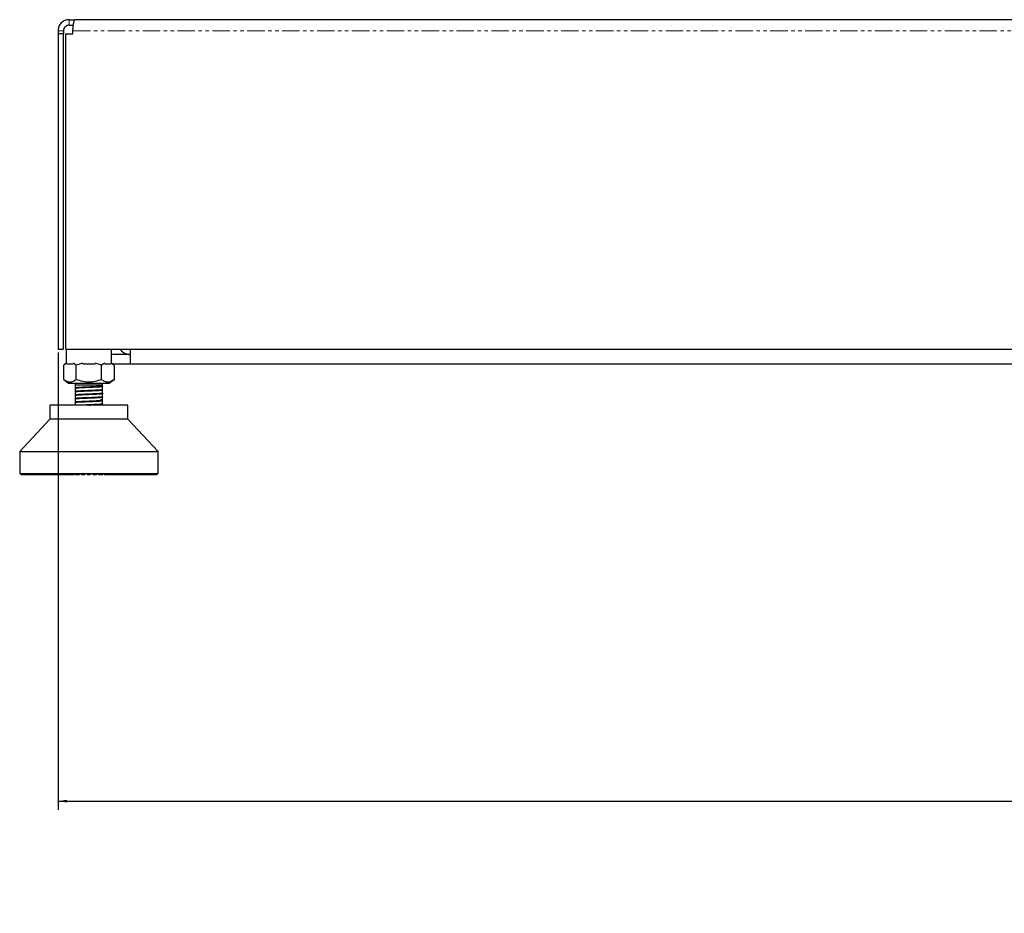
# Model space of a CAD drawing. Header units: millimetres. Extents: x 186 to 9508, y 327 to 8143.
# Tile 39 of 53: x 7040 to 7399, y 327 to 652. Entities that reach past the tile are written whole.
import ezdxf

# ---------------------------------------------------------------- set-up
doc = ezdxf.new("R2010")
doc.units = ezdxf.units.MM
doc.linetypes.add('PHANTOM', pattern=[12.7, 6.35, -1.27, 1.27, -1.27, 1.27, -1.27])
doc.layers.add('COMPONENT_GEOMETRY', color=7, linetype='Continuous')
doc.styles.add('SLDTEXTSTYLE0', font='TXT', dxfattribs={"width": 0.75})
doc.dimstyles.new('SLDDIMSTYLE1', dxfattribs={"dimtxt": 50, "dimasz": 3.302, "dimexe": 0, "dimexo": 0.0625, "dimgap": 12.5, "dimtad": 0, "dimtih": 1, "dimtoh": 1, "dimdec": 1, "dimrnd": 1e-09, "dimzin": 12, "dimdsep": 46, "dimtxsty": 'SLDTEXTSTYLE0', "dimsah": 1, "dimcen": 0.09, "dimadec": 0, "dimazin": 3, "dimtfac": 1, "dimtdec": 1, "dimtofl": 0, "dimtmove": 0, "dimatfit": 3, "dimfxl": 1, "dimfrac": 2, "dimtolj": 1, "dimtzin": 12, "dimarcsym": 0})

# ---------------------------------------------------------------- blocks, each defined once
blk = doc.blocks.new('_D_6')
at = {"layer": 'COMPONENT_GEOMETRY', "color": 7}
for p, q in [((7054.11, 530.85), (7054.11, 364.3)), ((7962.11, 530.85), (7962.11, 364.3)), ((7054.11, 367.47), (7452.7, 367.47)), ((7962.11, 367.47), (7563.53, 367.47))]:
    blk.add_line(p, q, dxfattribs=at)
for points in [[(7054.11, 367.47), (7057.41, 366.96), (7057.41, 367.98)], [(7962.11, 367.47), (7958.81, 367.98), (7958.81, 366.96)]]:
    blk.add_solid(points, dxfattribs=at)
at = {"layer": 'COMPONENT_GEOMETRY', "color": 7, "insert": (7452.7, 392.24), "char_height": 50, "attachment_point": 1, "style": 'SLDTEXTSTYLE0'}
blk.add_mtext('908', dxfattribs=at)

msp = doc.modelspace()

# ---------------------------------------------------------------- linework, layer by layer
at = {"color": 7, "linetype": 'Continuous', "lineweight": 25}
for p, q in [((7058.11, 652.12), (7060.11, 652.12)), ((7058.11, 650.12), (7059.69, 650.12)), ((7956.11, 652.12), (7060.11, 652.12)), ((7054.11, 648.12), (7054.11, 646.92)), ((7054.11, 646.92), (7054.11, 532.12)), ((7056.11, 646.92), (7054.11, 646.92)), ((7056.11, 648.12), (7056.11, 646.92)), ((7056.11, 532.12), (7056.11, 646.92)), ((7056.93, 532.12), (7056.93, 646.92)), ((7056.93, 646.92), (7059.53, 646.92)), ((7059.53, 646.92), (7059.53, 648.12)), ((7054.11, 532.12), (7056.11, 532.12)), ((7056.93, 532.12), (7959.3, 532.12)), ((7057.09, 532.12), (7057.09, 526.97)), ((7073.59, 526.97), (7073.59, 532.12)), ((7080.36, 532.12), (7080.36, 526.62)), ((7080.36, 530.12), (7074.61, 530.12)), ((7057.09, 526.97), (7056.17, 526.25)), ((7057.34, 526.96), (7056.18, 526.25)), ((7056.18, 521.05), (7056.18, 526.25)), ((7059.59, 526.62), (7057.34, 526.62)), ((7060.76, 526.25), (7059.59, 526.96)), ((7063.09, 526.96), (7060.76, 526.25)), ((7060.76, 521.05), (7060.76, 526.25)), ((7067.59, 526.62), (7063.09, 526.62)), ((7069.92, 526.25), (7067.6, 526.96)), ((7071.09, 526.96), (7069.92, 526.25)), ((7069.92, 521.05), (7069.92, 526.25)), ((7073.34, 526.62), (7071.09, 526.62)), ((7074.51, 526.25), (7073.34, 526.96)), ((7074.51, 526.25), (7073.59, 526.97)), ((7074.61, 526.62), (7074, 526.65)), ((7074.51, 526.25), (7074.51, 521.05)), ((7080.36, 526.62), (7074.61, 526.62)), ((7935.86, 526.62), (7080.36, 526.62)), ((7056.17, 521.05), (7057.92, 519.68)), ((7072.76, 519.68), (7074.51, 521.05)), ((7057.92, 519.68), (7072.76, 519.68)), ((7060.28, 518.28), (7060.31, 518.27)), ((7060.34, 519.68), (7060.34, 519.05)), ((7060.34, 519.05), (7060.34, 518)), ((7070.34, 519.05), (7060.34, 519.05)), ((7060.34, 517.92), (7060.34, 516.7)), ((7060.34, 516.62), (7060.34, 515.39)), ((7070.34, 519.05), (7070.34, 519.68)), ((7070.34, 518.65), (7070.34, 519.05)), ((7070.34, 518.9), (7070.34, 518.97)), ((7070.34, 518.57), (7070.34, 518.65)), ((7070.34, 517.35), (7070.34, 518.57)), ((7070.34, 516.05), (7070.34, 517.27)), ((7070.36, 517.32), (7070.41, 517.31)), ((7060.34, 515.32), (7060.34, 514.09)), ((7060.34, 514.02), (7060.34, 512.79)), ((7070.34, 514.74), (7070.34, 515.95)), ((7070.34, 513.44), (7070.34, 514.67)), ((7070.34, 512.14), (7070.34, 513.36)), ((7070.35, 514.72), (7070.41, 514.71)), ((7070.35, 513.42), (7070.41, 513.4)), ((7070.36, 516.02), (7070.41, 516.01)), ((7051.17, 511.74), (7051.17, 506.63)), ((7065.34, 511.74), (7051.17, 511.74)), ((7060.28, 511.77), (7060.31, 511.76)), ((7060.34, 512.71), (7060.34, 511.74)), ((7079.52, 511.74), (7065.34, 511.74)), ((7070.34, 511.74), (7070.34, 512.06)), ((7070.36, 512.12), (7070.41, 512.1)), ((7079.52, 506.63), (7079.52, 511.74)), ((7051.17, 506.63), (7040.13, 494.82)), ((7079.52, 506.63), (7051.17, 506.63)), ((7090.55, 494.82), (7079.52, 506.63)), ((7040.13, 494.82), (7040.13, 486.79)), ((7040.13, 494.82), (7090.55, 494.82)), ((7090.55, 486.79), (7090.55, 494.82)), ((7040.13, 486.79), (7065.34, 486.79)), ((7040.47, 486.79), (7040.47, 486.63)), ((7040.47, 486.63), (7040.63, 486.47)), ((7040.52, 486.63), (7040.52, 486.79)), ((7040.69, 486.47), (7040.52, 486.63)), ((7040.63, 486.47), (7040.69, 486.47)), ((7040.64, 486.79), (7040.64, 486.63)), ((7040.64, 486.63), (7040.78, 486.47)), ((7040.69, 486.47), (7040.78, 486.47)), ((7040.78, 486.63), (7040.78, 486.79)), ((7040.96, 486.47), (7040.78, 486.63)), ((7040.78, 486.47), (7040.96, 486.47)), ((7040.96, 486.47), (7041.14, 486.47)), ((7041.01, 486.79), (7041.01, 486.63)), ((7041.01, 486.63), (7041.14, 486.47)), ((7041.14, 486.47), (7041.44, 486.47)), ((7041.25, 486.63), (7041.25, 486.79)), ((7041.44, 486.47), (7041.25, 486.63)), ((7041.44, 486.47), (7041.7, 486.47)), ((7041.59, 486.79), (7041.59, 486.63)), ((7041.59, 486.63), (7041.7, 486.47)), ((7041.7, 486.47), (7042.13, 486.47)), ((7041.92, 486.63), (7041.92, 486.79)), ((7042.13, 486.47), (7041.92, 486.63)), ((7042.13, 486.47), (7042.47, 486.47)), ((7042.38, 486.79), (7042.38, 486.63)), ((7042.38, 486.63), (7042.47, 486.47)), ((7042.47, 486.47), (7043.01, 486.47)), ((7042.8, 486.63), (7042.8, 486.79)), ((7043.01, 486.47), (7042.8, 486.63)), ((7043.01, 486.47), (7043.43, 486.47)), ((7043.36, 486.79), (7043.36, 486.63)), ((7043.36, 486.63), (7043.43, 486.47)), ((7043.43, 486.47), (7044.08, 486.47)), ((7043.86, 486.63), (7043.86, 486.79)), ((7044.08, 486.47), (7043.86, 486.63)), ((7044.08, 486.47), (7044.58, 486.47)), ((7044.53, 486.79), (7044.53, 486.63)), ((7044.53, 486.63), (7044.58, 486.47)), ((7044.58, 486.47), (7045.33, 486.47)), ((7045.11, 486.63), (7045.11, 486.79)), ((7045.33, 486.47), (7045.11, 486.63)), ((7045.33, 486.47), (7045.91, 486.47)), ((7045.88, 486.79), (7045.88, 486.63)), ((7045.88, 486.63), (7045.91, 486.47)), ((7045.91, 486.47), (7046.76, 486.47)), ((7046.53, 486.63), (7046.53, 486.79)), ((7046.76, 486.47), (7046.53, 486.63)), ((7046.76, 486.47), (7047.4, 486.47)), ((7047.39, 486.79), (7047.39, 486.63)), ((7047.39, 486.63), (7047.4, 486.47)), ((7047.4, 486.47), (7048.34, 486.47)), ((7048.12, 486.63), (7048.12, 486.79)), ((7048.34, 486.47), (7048.12, 486.63)), ((7048.34, 486.47), (7049.05, 486.47)), ((7049.06, 486.63), (7049.05, 486.47)), ((7049.05, 486.47), (7050.07, 486.47)), ((7049.06, 486.79), (7049.06, 486.63)), ((7049.85, 486.63), (7049.85, 486.79)), ((7050.07, 486.47), (7049.85, 486.63)), ((7050.07, 486.47), (7050.83, 486.47)), ((7050.86, 486.63), (7050.83, 486.47)), ((7050.83, 486.47), (7051.93, 486.47)), ((7050.86, 486.79), (7050.86, 486.63)), ((7051.71, 486.63), (7051.71, 486.79)), ((7051.93, 486.47), (7051.71, 486.63)), ((7051.93, 486.47), (7052.74, 486.47)), ((7052.79, 486.63), (7052.74, 486.47)), ((7052.74, 486.47), (7053.9, 486.47)), ((7052.79, 486.79), (7052.79, 486.63)), ((7053.69, 486.63), (7053.69, 486.79)), ((7053.9, 486.47), (7053.69, 486.63)), ((7053.9, 486.47), (7054.75, 486.47)), ((7054.82, 486.63), (7054.75, 486.47)), ((7054.75, 486.47), (7055.97, 486.47)), ((7054.82, 486.79), (7054.82, 486.63)), ((7055.77, 486.63), (7055.77, 486.79)), ((7055.97, 486.47), (7055.77, 486.63)), ((7055.97, 486.47), (7056.86, 486.47)), ((7056.95, 486.63), (7056.86, 486.47)), ((7056.86, 486.47), (7057.89, 486.47)), ((7056.95, 486.79), (7056.95, 486.63)), ((7057.89, 486.47), (7058, 486.5)), ((7057.92, 486.63), (7057.92, 486.79)), ((7058.12, 486.47), (7057.92, 486.63)), ((7058.12, 486.47), (7059.04, 486.47)), ((7059.15, 486.63), (7059.04, 486.47)), ((7059.04, 486.47), (7059.82, 486.47)), ((7059.15, 486.79), (7059.15, 486.63)), ((7059.82, 486.47), (7060.01, 486.63)), ((7060.01, 486.63), (7060.01, 486.79)), ((7060.15, 486.63), (7060.15, 486.79)), ((7060.33, 486.47), (7060.15, 486.63)), ((7060.33, 486.47), (7061.27, 486.47)), ((7061.4, 486.63), (7061.27, 486.47)), ((7061.27, 486.47), (7061.79, 486.47)), ((7061.4, 486.79), (7061.4, 486.63)), ((7061.79, 486.47), (7061.98, 486.63)), ((7061.98, 486.63), (7061.98, 486.79)), ((7062.41, 486.63), (7062.41, 486.79)), ((7062.59, 486.47), (7062.41, 486.63)), ((7062.59, 486.47), (7063.54, 486.47)), ((7063.68, 486.63), (7063.54, 486.47)), ((7063.54, 486.47), (7063.8, 486.47)), ((7063.68, 486.79), (7063.68, 486.63)), ((7063.8, 486.47), (7063.97, 486.63)), ((7063.97, 486.63), (7063.97, 486.79)), ((7064.71, 486.63), (7064.71, 486.79)), ((7064.87, 486.47), (7064.71, 486.63)), ((7064.87, 486.47), (7065.82, 486.47)), ((7065.34, 486.79), (7090.55, 486.79)), ((7065.98, 486.63), (7065.82, 486.47)), ((7065.98, 486.79), (7065.98, 486.63)), ((7066.71, 486.63), (7066.71, 486.79)), ((7066.88, 486.47), (7066.71, 486.63)), ((7066.88, 486.47), (7067.15, 486.47)), ((7067, 486.63), (7067, 486.79)), ((7067.15, 486.47), (7067, 486.63)), ((7067.15, 486.47), (7068.1, 486.47)), ((7068.27, 486.63), (7068.1, 486.47)), ((7068.27, 486.79), (7068.27, 486.63)), ((7068.7, 486.63), (7068.7, 486.79)), ((7068.89, 486.47), (7068.7, 486.63)), ((7068.89, 486.47), (7069.41, 486.47)), ((7069.29, 486.63), (7069.29, 486.79)), ((7069.41, 486.47), (7069.29, 486.63)), ((7069.41, 486.47), (7070.35, 486.47)), ((7070.54, 486.63), (7070.35, 486.47)), ((7070.54, 486.79), (7070.54, 486.63)), ((7070.67, 486.63), (7070.67, 486.79)), ((7070.86, 486.47), (7070.67, 486.63)), ((7070.86, 486.47), (7071.65, 486.47)), ((7071.54, 486.63), (7071.54, 486.79)), ((7071.65, 486.47), (7071.54, 486.63)), ((7071.65, 486.47), (7072.56, 486.47)), ((7072.76, 486.63), (7072.56, 486.47)), ((7072.79, 486.47), (7072.67, 486.5)), ((7072.76, 486.79), (7072.76, 486.63)), ((7072.79, 486.47), (7073.82, 486.47)), ((7073.73, 486.63), (7073.73, 486.79)), ((7073.82, 486.47), (7073.73, 486.63)), ((7073.82, 486.47), (7074.71, 486.47)), ((7074.92, 486.63), (7074.71, 486.47)), ((7074.71, 486.47), (7075.93, 486.47)), ((7074.92, 486.79), (7074.92, 486.63)), ((7075.86, 486.63), (7075.86, 486.79)), ((7075.93, 486.47), (7075.86, 486.63)), ((7075.93, 486.47), (7076.78, 486.47)), ((7077, 486.63), (7076.78, 486.47)), ((7076.78, 486.47), (7077.95, 486.47)), ((7077, 486.79), (7077, 486.63)), ((7077.89, 486.63), (7077.89, 486.79)), ((7077.95, 486.47), (7077.89, 486.63)), ((7077.95, 486.47), (7078.76, 486.47)), ((7078.97, 486.63), (7078.76, 486.47)), ((7078.76, 486.47), (7079.85, 486.47)), ((7078.97, 486.79), (7078.97, 486.63)), ((7079.82, 486.63), (7079.82, 486.79)), ((7079.85, 486.47), (7079.82, 486.63)), ((7079.85, 486.47), (7080.61, 486.47)), ((7080.84, 486.63), (7080.61, 486.47)), ((7080.61, 486.47), (7081.64, 486.47)), ((7080.84, 486.79), (7080.84, 486.63)), ((7081.63, 486.63), (7081.63, 486.79)), ((7081.64, 486.47), (7081.63, 486.63)), ((7081.64, 486.47), (7082.34, 486.47)), ((7082.57, 486.63), (7082.34, 486.47)), ((7082.34, 486.47), (7083.28, 486.47)), ((7082.57, 486.79), (7082.57, 486.63)), ((7083.28, 486.47), (7083.29, 486.63)), ((7083.28, 486.47), (7083.92, 486.47)), ((7083.29, 486.63), (7083.29, 486.79)), ((7084.15, 486.63), (7083.92, 486.47)), ((7083.92, 486.47), (7084.77, 486.47)), ((7084.15, 486.79), (7084.15, 486.63)), ((7084.77, 486.47), (7084.81, 486.63)), ((7084.77, 486.47), (7085.35, 486.47)), ((7084.81, 486.63), (7084.81, 486.79)), ((7085.57, 486.63), (7085.35, 486.47)), ((7085.35, 486.47), (7086.1, 486.47)), ((7085.57, 486.79), (7085.57, 486.63)), ((7086.1, 486.47), (7086.15, 486.63)), ((7086.1, 486.47), (7086.6, 486.47)), ((7086.15, 486.63), (7086.15, 486.79)), ((7086.82, 486.63), (7086.6, 486.47)), ((7086.6, 486.47), (7087.25, 486.47)), ((7086.82, 486.79), (7086.82, 486.63)), ((7087.25, 486.47), (7087.32, 486.63)), ((7087.25, 486.47), (7087.67, 486.47)), ((7087.32, 486.63), (7087.32, 486.79)), ((7087.89, 486.63), (7087.67, 486.47)), ((7087.67, 486.47), (7088.21, 486.47)), ((7087.89, 486.79), (7087.89, 486.63)), ((7088.21, 486.47), (7088.3, 486.63)), ((7088.21, 486.47), (7088.56, 486.47)), ((7088.3, 486.63), (7088.3, 486.79)), ((7088.76, 486.63), (7088.56, 486.47)), ((7088.56, 486.47), (7088.98, 486.47)), ((7088.76, 486.79), (7088.76, 486.63)), ((7088.98, 486.47), (7089.09, 486.63)), ((7088.98, 486.47), (7089.24, 486.47)), ((7089.09, 486.63), (7089.09, 486.79)), ((7089.44, 486.63), (7089.24, 486.47)), ((7089.24, 486.47), (7089.54, 486.47)), ((7089.44, 486.79), (7089.44, 486.63)), ((7089.54, 486.47), (7089.67, 486.63)), ((7089.54, 486.47), (7089.72, 486.47)), ((7089.67, 486.63), (7089.67, 486.79)), ((7089.91, 486.63), (7089.72, 486.47)), ((7089.72, 486.47), (7089.9, 486.47)), ((7089.9, 486.47), (7090.05, 486.63)), ((7089.9, 486.47), (7089.99, 486.47)), ((7089.91, 486.79), (7089.91, 486.63)), ((7090.16, 486.63), (7089.99, 486.47)), ((7089.99, 486.47), (7090.05, 486.47)), ((7090.05, 486.63), (7090.05, 486.79)), ((7090.05, 486.47), (7090.21, 486.63)), ((7090.16, 486.79), (7090.16, 486.63)), ((7090.21, 486.63), (7090.21, 486.79))]:
    msp.add_line(p, q, dxfattribs=at)
at = {"color": 8, "linetype": 'PHANTOM', "lineweight": 18}
for p, q in [((7058.11, 652.12), (7058.11, 650.12)), ((7054.11, 648.12), (7056.11, 648.12)), ((7059.53, 648.12), (7956.7, 648.12)), ((7040.47, 486.63), (7040.52, 486.63)), ((7040.52, 486.63), (7040.64, 486.63)), ((7040.64, 486.63), (7040.78, 486.63)), ((7040.78, 486.63), (7041.01, 486.63)), ((7041.01, 486.63), (7041.25, 486.63)), ((7041.25, 486.63), (7041.59, 486.63)), ((7041.59, 486.63), (7041.92, 486.63)), ((7041.92, 486.63), (7042.38, 486.63)), ((7042.38, 486.63), (7042.8, 486.63)), ((7042.8, 486.63), (7043.36, 486.63)), ((7043.36, 486.63), (7043.86, 486.63)), ((7043.86, 486.63), (7044.53, 486.63)), ((7044.53, 486.63), (7045.11, 486.63)), ((7045.11, 486.63), (7045.88, 486.63)), ((7045.88, 486.63), (7046.53, 486.63)), ((7046.53, 486.63), (7047.39, 486.63)), ((7047.39, 486.63), (7048.12, 486.63)), ((7048.12, 486.63), (7049.06, 486.63)), ((7049.06, 486.63), (7049.85, 486.63)), ((7049.85, 486.63), (7050.86, 486.63)), ((7050.86, 486.63), (7051.71, 486.63)), ((7051.71, 486.63), (7052.79, 486.63)), ((7052.79, 486.63), (7053.69, 486.63)), ((7053.69, 486.63), (7054.82, 486.63)), ((7054.82, 486.63), (7055.77, 486.63)), ((7055.77, 486.63), (7056.95, 486.63)), ((7056.95, 486.63), (7057.92, 486.63)), ((7057.92, 486.63), (7059.15, 486.63)), ((7059.15, 486.63), (7060.01, 486.63)), ((7060.15, 486.63), (7061.4, 486.63)), ((7061.4, 486.63), (7061.98, 486.63)), ((7062.41, 486.63), (7063.68, 486.63)), ((7063.68, 486.63), (7063.97, 486.63)), ((7064.71, 486.63), (7065.98, 486.63)), ((7066.71, 486.63), (7067, 486.63)), ((7067, 486.63), (7068.27, 486.63)), ((7068.7, 486.63), (7069.29, 486.63)), ((7069.29, 486.63), (7070.54, 486.63)), ((7070.67, 486.63), (7071.54, 486.63)), ((7071.54, 486.63), (7072.76, 486.63)), ((7072.76, 486.63), (7073.73, 486.63)), ((7073.73, 486.63), (7074.92, 486.63)), ((7074.92, 486.63), (7075.86, 486.63)), ((7075.86, 486.63), (7077, 486.63)), ((7077, 486.63), (7077.89, 486.63)), ((7077.89, 486.63), (7078.97, 486.63)), ((7078.97, 486.63), (7079.82, 486.63)), ((7079.82, 486.63), (7080.84, 486.63)), ((7080.84, 486.63), (7081.63, 486.63)), ((7081.63, 486.63), (7082.57, 486.63)), ((7082.57, 486.63), (7083.29, 486.63)), ((7083.29, 486.63), (7084.15, 486.63)), ((7084.15, 486.63), (7084.81, 486.63)), ((7084.81, 486.63), (7085.57, 486.63)), ((7085.57, 486.63), (7086.15, 486.63)), ((7086.15, 486.63), (7086.82, 486.63)), ((7086.82, 486.63), (7087.32, 486.63)), ((7087.32, 486.63), (7087.89, 486.63)), ((7087.89, 486.63), (7088.3, 486.63)), ((7088.3, 486.63), (7088.76, 486.63)), ((7088.76, 486.63), (7089.09, 486.63)), ((7089.09, 486.63), (7089.44, 486.63)), ((7089.44, 486.63), (7089.67, 486.63)), ((7089.67, 486.63), (7089.91, 486.63)), ((7089.91, 486.63), (7090.05, 486.63)), ((7090.05, 486.63), (7090.16, 486.63)), ((7090.16, 486.63), (7090.21, 486.63))]:
    msp.add_line(p, q, dxfattribs=at)
at = {"color": 7, "linetype": 'Continuous', "lineweight": 25, "flags": 128}
msp.add_lwpolyline([(7074.61, 530.12), (7074.03, 530.18), (7073.59, 530.3)], dxfattribs=at)
at = {"color": 7, "linetype": 'Continuous', "lineweight": 25}
msp.add_arc((7080.61, 535.12), 5, 216.8699, 267.134, dxfattribs=at)
for points, knots in [([(7058.11, 652.12), (7057.6, 652.06), (7056.82, 651.98), (7055.9, 651.48), (7055.26, 650.97), (7054.75, 650.34), (7054.25, 649.41), (7054.17, 648.63), (7054.11, 648.12)], [0, 0, 0, 0, 0.241165, 0.369516, 0.5, 0.630484, 0.758835, 1, 1, 1, 1]), ([(7058.11, 650.12), (7057.99, 650.11), (7057.73, 650.1), (7057.23, 649.95), (7056.66, 649.57), (7056.29, 649.01), (7056.13, 648.5), (7056.12, 648.24), (7056.11, 648.12)], [0, 0, 0, 0, 0.11666, 0.240366, 0.5, 0.759634, 0.88334, 1, 1, 1, 1]), ([(7059.53, 648.12), (7059.55, 648.63), (7059.58, 649.41), (7059.71, 650.34), (7059.82, 650.97), (7059.93, 651.48), (7060.06, 651.98), (7060.09, 652.06), (7060.11, 652.12)], [0, 0, 0, 0, 0.241165, 0.369516, 0.5, 0.630484, 0.758835, 1, 1, 1, 1]), ([(7060.76, 521.05), (7060.36, 520.77), (7059.62, 520.25), (7058.47, 520.01), (7057.32, 520.25), (7056.57, 520.77), (7056.18, 521.05)], [0, 0, 0, 0, 0.268507, 0.5, 0.731493, 1, 1, 1, 1]), ([(7069.92, 521.05), (7069.13, 520.77), (7067.64, 520.25), (7065.34, 520.01), (7063.04, 520.25), (7061.56, 520.77), (7060.76, 521.05)], [0, 0, 0, 0, 0.268507, 0.5, 0.731493, 1, 1, 1, 1]), ([(7074.51, 521.05), (7074.11, 520.77), (7073.37, 520.25), (7072.22, 520.01), (7071.06, 520.25), (7070.32, 520.77), (7069.92, 521.05)], [0, 0, 0, 0, 0.268507, 0.5, 0.731493, 1, 1, 1, 1]), ([(7060.35, 517.92), (7060.35, 517.92), (7060.31, 517.94), (7060.43, 517.96), (7060.71, 518.01), (7061.35, 518.06), (7062.15, 518.1), (7062.61, 518.13)], [0, 0, 0, 0, 0.018203, 0.208381, 0.386336, 0.644085, 1, 1, 1, 1]), ([(7070.31, 518.59), (7070.31, 518.59), (7070.33, 518.56), (7069.97, 518.52), (7069.43, 518.48), (7068.64, 518.43), (7067.66, 518.38), (7066.5, 518.33), (7065.22, 518.28), (7063.91, 518.23), (7062.66, 518.17), (7061.55, 518.11), (7060.75, 518.05), (7060.32, 518.01), (7060.33, 517.98), (7060.34, 517.98)], [0, 0, 0, 0, 0.047754, 0.116945, 0.189119, 0.26428, 0.342266, 0.42323, 0.507173, 0.593917, 0.683703, 0.776359, 0.871908, 0.971985, 1, 1, 1, 1]), ([(7070.35, 517.3), (7070.32, 517.28), (7070.25, 517.24), (7069.6, 517.19), (7068.59, 517.12), (7067.26, 517.06), (7065.77, 517), (7064.24, 516.94), (7062.81, 516.88), (7061.59, 516.81), (7060.75, 516.75), (7060.31, 516.71), (7060.33, 516.68), (7060.33, 516.67)], [0, 0, 0, 0, 0.074178, 0.173652, 0.273102, 0.372518, 0.472018, 0.57139, 0.670909, 0.770281, 0.869781, 0.969197, 1, 1, 1, 1]), ([(7062.61, 516.9), (7062.54, 516.9), (7062, 516.87), (7061.07, 516.82), (7060.57, 516.76), (7060.39, 516.73), (7060.41, 516.72), (7060.43, 516.71)], [0, 0, 0, 0, 0.05003, 0.424428, 0.84778, 0.871947, 1, 1, 1, 1]), ([(7060.44, 516.62), (7060.42, 516.63), (7060.37, 516.67), (7061.1, 516.75), (7062.11, 516.8), (7062.61, 516.83)], [0, 0, 0, 0, 0.20268, 0.605381, 1, 1, 1, 1]), ([(7062.61, 518.2), (7062.26, 518.19), (7061.8, 518.16), (7061.39, 518.14), (7060.88, 518.1), (7060.4, 518.06), (7060.43, 518.02), (7060.44, 518.01)], [0, 0, 0, 0, 0.287546, 0.377036, 0.430097, 0.858492, 1, 1, 1, 1]), ([(7060.43, 517.96), (7060.47, 517.95), (7060.52, 517.94), (7060.66, 517.93), (7060.69, 517.92)], [0, 0, 0, 0, 0.76834, 1, 1, 1, 1]), ([(7070.34, 518.65), (7070.32, 518.63), (7070.26, 518.59), (7069.61, 518.53), (7068.24, 518.45), (7066.9, 518.39), (7065.62, 518.33), (7064.27, 518.28), (7063.19, 518.23), (7062.61, 518.2)], [0, 0, 0, 0, 0.095932, 0.269309, 0.451994, 0.634617, 0.665878, 0.817591, 1, 1, 1, 1]), ([(7062.61, 518.13), (7063.19, 518.15), (7063.81, 518.18), (7065.09, 518.24), (7066.43, 518.29), (7067.93, 518.36), (7068.77, 518.4), (7069.21, 518.43), (7069.79, 518.47), (7070.24, 518.51), (7070.29, 518.55), (7070.3, 518.56)], [0, 0, 0, 0, 0.188947, 0.199288, 0.378208, 0.567421, 0.662173, 0.695055, 0.757505, 0.940944, 1, 1, 1, 1]), ([(7070.32, 517.35), (7070.31, 517.33), (7070.28, 517.3), (7069.86, 517.25), (7069.14, 517.2), (7068.36, 517.16), (7067.23, 517.1), (7065.97, 517.05), (7064.37, 516.98), (7063.2, 516.93), (7062.61, 516.9)], [0, 0, 0, 0, 0.092813, 0.269348, 0.280261, 0.45182, 0.57001, 0.634964, 0.817443, 1, 1, 1, 1]), ([(7062.61, 516.83), (7063.19, 516.85), (7064.36, 516.91), (7066.01, 516.97), (7067.29, 517.03), (7068.45, 517.08), (7069.27, 517.13), (7069.92, 517.18), (7070.27, 517.22), (7070.28, 517.25), (7070.28, 517.26)], [0, 0, 0, 0, 0.185547, 0.376157, 0.456509, 0.57282, 0.753276, 0.78532, 0.941833, 1, 1, 1, 1]), ([(7070.34, 518.57), (7070.34, 518.57), (7070.37, 518.59), (7070.3, 518.6), (7070.23, 518.62)], [0, 0, 0, 0, 0.050352, 1, 1, 1, 1]), ([(7070.35, 513.39), (7070.32, 513.37), (7070.23, 513.34), (7069.59, 513.28), (7068.56, 513.22), (7067.23, 513.16), (7065.73, 513.09), (7064.2, 513.03), (7062.78, 512.97), (7061.57, 512.91), (7060.73, 512.85), (7060.31, 512.8), (7060.33, 512.77), (7060.33, 512.77)], [0, 0, 0, 0, 0.07476, 0.174315, 0.273999, 0.373599, 0.473232, 0.57289, 0.672467, 0.772163, 0.871712, 0.971412, 1, 1, 1, 1]), ([(7070.35, 515.99), (7070.32, 515.98), (7070.24, 515.94), (7069.6, 515.88), (7068.58, 515.82), (7067.25, 515.76), (7065.76, 515.7), (7064.23, 515.64), (7062.8, 515.57), (7061.59, 515.51), (7060.74, 515.45), (7060.32, 515.4), (7060.33, 515.38), (7060.33, 515.37)], [0, 0, 0, 0, 0.0743764, 0.1741454, 0.2737639, 0.373519, 0.4731766, 0.5728849, 0.6726012, 0.772251, 0.8720104, 0.9716269, 1, 1, 1, 1]), ([(7070.35, 514.69), (7070.31, 514.67), (7070.23, 514.64), (7069.6, 514.58), (7068.57, 514.52), (7067.24, 514.46), (7065.75, 514.4), (7064.22, 514.33), (7062.79, 514.27), (7061.58, 514.21), (7060.73, 514.15), (7060.32, 514.1), (7060.33, 514.08), (7060.33, 514.07)], [0, 0, 0, 0, 0.071979, 0.172122, 0.272214, 0.372404, 0.472457, 0.572661, 0.672721, 0.7729, 0.873009, 0.973134, 1, 1, 1, 1]), ([(7060.34, 514.02), (7060.36, 514.03), (7060.41, 514.07), (7060.93, 514.12), (7061.78, 514.18), (7062.33, 514.21), (7062.61, 514.22)], [0, 0, 0, 0, 0.18256, 0.581779, 0.793969, 1, 1, 1, 1]), ([(7060.44, 512.71), (7060.42, 512.73), (7060.37, 512.77), (7061.01, 512.83), (7061.81, 512.88), (7062.34, 512.91), (7062.54, 512.92), (7062.61, 512.92)], [0, 0, 0, 0, 0.208007, 0.582324, 0.857016, 0.950544, 1, 1, 1, 1]), ([(7060.44, 515.32), (7060.42, 515.33), (7060.38, 515.37), (7061.11, 515.44), (7062.11, 515.5), (7062.61, 515.52)], [0, 0, 0, 0, 0.208206, 0.609193, 1, 1, 1, 1]), ([(7062.61, 514.3), (7062.12, 514.27), (7061.36, 514.23), (7060.73, 514.18), (7060.4, 514.14), (7060.42, 514.12), (7060.43, 514.11)], [0, 0, 0, 0, 0.407073, 0.631685, 0.868737, 1, 1, 1, 1]), ([(7062.61, 515.6), (7062.11, 515.57), (7061.12, 515.52), (7060.41, 515.45), (7060.43, 515.42), (7060.44, 515.41)], [0, 0, 0, 0, 0.426524, 0.853046, 1, 1, 1, 1]), ([(7062.61, 513), (7062.09, 512.97), (7061.58, 512.94), (7061.2, 512.91), (7061.15, 512.91), (7060.8, 512.88), (7060.61, 512.86), (7060.45, 512.83)], [0, 0, 0, 0, 0.49966, 0.501691, 0.518686, 0.56678, 1, 1, 1, 1]), ([(7070.25, 516.05), (7070.27, 516.03), (7070.32, 516.01), (7070, 515.96), (7069.41, 515.91), (7068.23, 515.84), (7066.39, 515.76), (7064.94, 515.7), (7063.98, 515.66), (7063.36, 515.64), (7062.89, 515.61), (7062.61, 515.6)], [0, 0, 0, 0, 0.086272, 0.178001, 0.269722, 0.452147, 0.634454, 0.81672, 0.848651, 0.908641, 1, 1, 1, 1]), ([(7062.61, 515.52), (7062.63, 515.52), (7062.88, 515.54), (7063.47, 515.56), (7064.41, 515.61), (7065.46, 515.65), (7066.75, 515.7), (7068.24, 515.77), (7069.67, 515.85), (7070.06, 515.9), (7070.26, 515.93)], [0, 0, 0, 0, 0.00942, 0.090258, 0.201619, 0.310537, 0.409608, 0.597687, 0.800315, 1, 1, 1, 1]), ([(7070.25, 514.74), (7070.28, 514.73), (7070.31, 514.71), (7070.1, 514.67), (7069.59, 514.62), (7068.67, 514.57), (7067.59, 514.51), (7066.36, 514.46), (7064.37, 514.38), (7063.2, 514.33), (7062.61, 514.3)], [0, 0, 0, 0, 0.0863686, 0.105549, 0.2691956, 0.4517836, 0.4621323, 0.6347236, 0.8173651, 1, 1, 1, 1]), ([(7062.61, 514.22), (7062.7, 514.23), (7062.92, 514.24), (7063.32, 514.26), (7063.82, 514.28), (7064.27, 514.3), (7064.68, 514.32), (7065.08, 514.33), (7065.66, 514.36), (7066.28, 514.38), (7066.85, 514.4), (7067.31, 514.42), (7067.75, 514.45), (7068.06, 514.46), (7068.39, 514.48), (7068.77, 514.5), (7069.19, 514.52), (7069.81, 514.57), (7070.3, 514.61), (7070.26, 514.64), (7070.25, 514.65)], [0, 0, 0, 0, 0.032913, 0.075547, 0.127898, 0.18996, 0.209896, 0.248228, 0.304942, 0.380017, 0.4275, 0.474984, 0.52247, 0.569958, 0.580629, 0.63921, 0.710192, 0.759734, 0.948404, 1, 1, 1, 1]), ([(7070.27, 513.44), (7070.28, 513.43), (7070.31, 513.39), (7069.75, 513.34), (7069.07, 513.29), (7068.6, 513.26), (7067.83, 513.22), (7066.4, 513.16), (7064.37, 513.08), (7063.2, 513.02), (7062.61, 513)], [0, 0, 0, 0, 0.086845, 0.269313, 0.360746, 0.39242, 0.452669, 0.635028, 0.817446, 1, 1, 1, 1]), ([(7062.61, 512.92), (7063.19, 512.95), (7064.08, 512.99), (7065.18, 513.03), (7065.83, 513.06), (7066.8, 513.1), (7068.23, 513.17), (7069.65, 513.24), (7070.15, 513.31), (7070.32, 513.34), (7070.3, 513.35), (7070.3, 513.35)], [0, 0, 0, 0, 0.188729, 0.283334, 0.31605, 0.378388, 0.567026, 0.755736, 0.944599, 0.977676, 1, 1, 1, 1]), ([(7070.34, 513.77), (7070.32, 513.76), (7070.28, 513.71), (7069.83, 513.67), (7069.53, 513.65)], [0, 0, 0, 0, 0.322502, 1, 1, 1, 1]), ([(7070.34, 516.3), (7070.34, 516.3), (7070.34, 516.3), (7070.34, 516.3), (7070.34, 516.3), (7070.32, 516.31), (7070.32, 516.31)], [0, 0, 0, 0, 0.011944, 0.067118, 0.464586, 1, 1, 1, 1]), ([(7070.25, 512.14), (7070.27, 512.13), (7070.33, 512.09), (7069.85, 512.04), (7069.12, 511.99), (7068.16, 511.94), (7066.97, 511.88), (7065.69, 511.83), (7064.75, 511.79), (7063.93, 511.76), (7063.7, 511.74)], [0, 0, 0, 0, 0.0970786, 0.3026624, 0.3282699, 0.5088437, 0.7144484, 0.7264774, 0.9201292, 1, 1, 1, 1]), ([(7070.35, 512.09), (7070.32, 512.07), (7070.25, 512.04), (7069.67, 511.99), (7068.79, 511.93), (7067.69, 511.88), (7066.48, 511.82), (7065.42, 511.78), (7064.79, 511.75), (7064.57, 511.74)], [0, 0, 0, 0, 0.130718, 0.299268, 0.462689, 0.620522, 0.773135, 0.920429, 1, 1, 1, 1]), ([(7065.49, 511.74), (7065.79, 511.76), (7066.12, 511.77), (7067.04, 511.81), (7068.05, 511.85), (7069.01, 511.91), (7069.78, 511.96), (7070.3, 512.01), (7070.26, 512.04), (7070.25, 512.05)], [0, 0, 0, 0, 0.1196515, 0.1341912, 0.387053, 0.5603298, 0.6552445, 0.9220524, 1, 1, 1, 1])]:
    msp.add_open_spline(points, degree=3, knots=knots, dxfattribs=at)

# ---------------------------------------------------------------- dimensions: what is measured, and where the dimension line sits
at = {"layer": 'COMPONENT_GEOMETRY', "color": 7}
dim = msp.add_linear_dim(base=(7962.11, 367.47), p1=(7054.11, 532.12), p2=(7962.11, 532.12), dimstyle='SLDDIMSTYLE1', dxfattribs=at)
dim.commit()
dim.dimension.update_dxf_attribs({"geometry": '_D_6', "text_midpoint": (7508.11, 367.47), "dimtype": 160})

doc.saveas('drawing.dxf')
